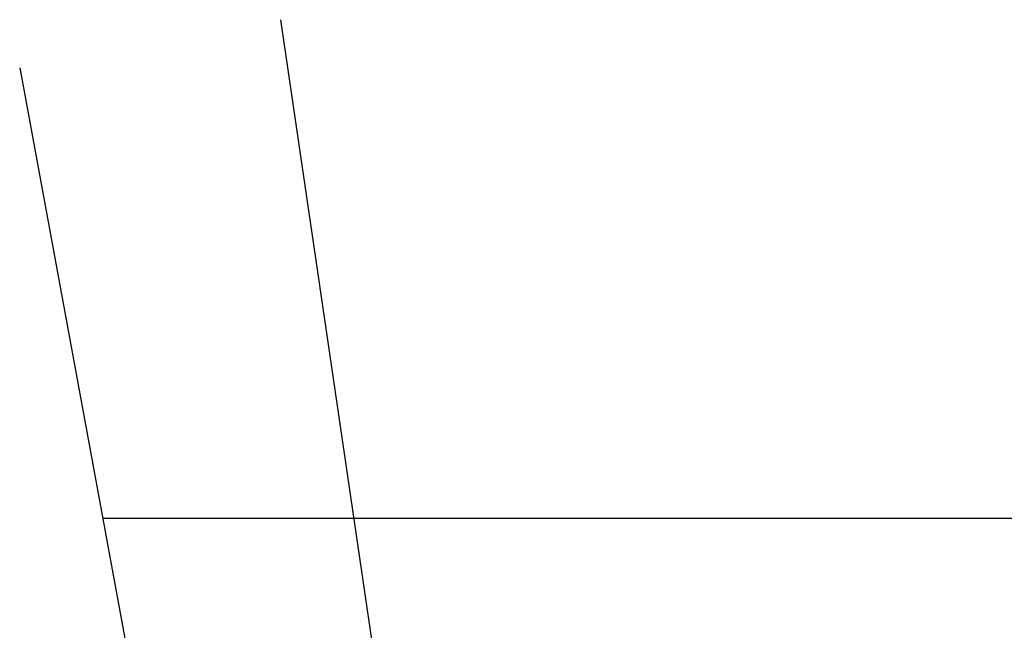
# Model space of a CAD drawing. Header units: millimetres. Extents: x 0 to 163, y 0 to 120.
# Tile 25 of 29: x 55.22 to 65.17, y 113.58 to 119.75. Entities that reach past the tile are written whole.
import ezdxf

# ---------------------------------------------------------------- set-up
doc = ezdxf.new("R2010")
doc.units = ezdxf.units.MM
doc.header["$LTSCALE"] = 0.5
doc.linetypes.add('CENTERX2', pattern=[20.32, 12.7, -2.54, 2.54, -2.54])

msp = doc.modelspace()

# ---------------------------------------------------------------- linework, layer by layer
at = {"color": 7, "linetype": 'CENTERX2'}
for p in [(57.856, 119.7495), (57.856, 119.7495), (57.856, 119.7495), (57.856, 119.7495), (57.856, 119.7495), (57.856, 119.7495), (57.856, 119.7495), (57.856, 119.7495), (57.856, 119.7495), (57.856, 119.7495), (57.856, 119.7495), (57.856, 119.7495), (55.2213, 119.2622)]:
    msp.add_line(p, (68.5969, 46.7722), dxfattribs=at)
at = {"color": 7, "linetype": 'Continuous'}
for p in [(56.0601, 114.7164), (58.5968, 114.7164), (58.5968, 114.7164), (58.5968, 114.7164), (58.5968, 114.7164), (58.5968, 114.7164), (58.5968, 114.7164), (58.5968, 114.7164), (58.5968, 114.7164), (58.5968, 114.7164), (58.5968, 114.7164), (58.5968, 114.7164), (58.5968, 114.7164)]:
    msp.add_line(p, (161.3848, 114.7164), dxfattribs=at)

doc.saveas('drawing.dxf')
